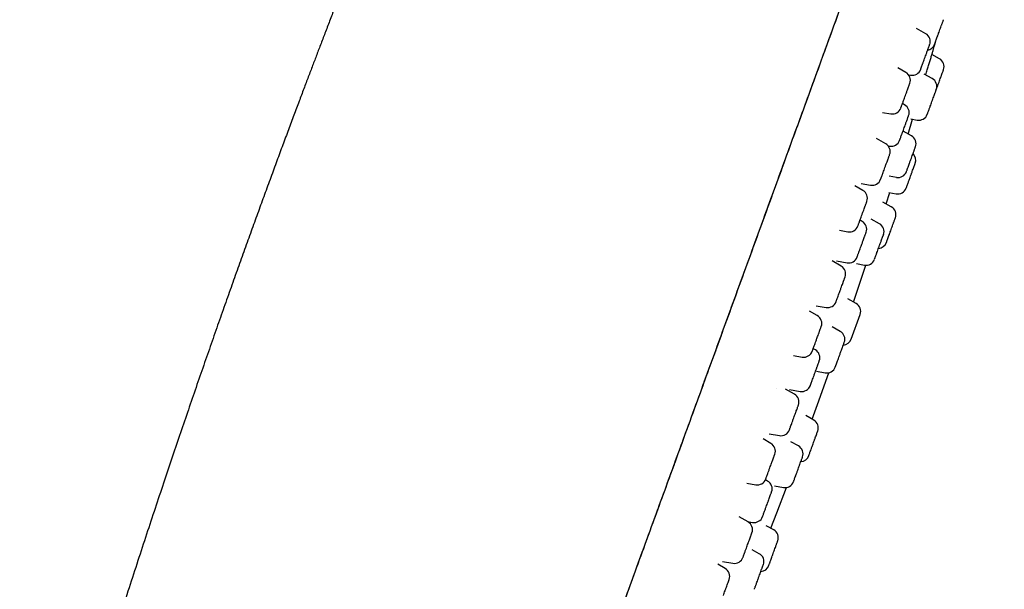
# Model space of a CAD drawing. Header units: millimetres. Extents: x 8 to 1577, y 12 to 2534.
# Tile 116 of 123: x 1148 to 1203, y 2128 to 2159. Entities that reach past the tile are written whole.
import ezdxf

# ---------------------------------------------------------------- set-up
doc = ezdxf.new("R2010")
doc.units = ezdxf.units.MM

msp = doc.modelspace()

# ---------------------------------------------------------------- linework, layer by layer
at = {"color": 7, "linetype": 'Continuous', "lineweight": 30}
for p, q in [((1198.421, 2158.575), (1197.909, 2158.87)), ((1198.97, 2158.119), (1198.985, 2158.171)), ((1199.187, 2157.185), (1198.755, 2157.429)), ((1197.319, 2156.426), (1196.867, 2156.687)), ((1197.466, 2156.297), (1197.584, 2156.277)), ((1198.784, 2156.08), (1198.337, 2156.332)), ((1197.25, 2154.628), (1197.13, 2154.697)), ((1196.028, 2154.208), (1196.483, 2154.128)), ((1197.441, 2153.003), (1197.694, 2153.828)), ((1197.59, 2153.847), (1197.947, 2153.78)), ((1197.626, 2152.898), (1197.167, 2153.158)), ((1196.197, 2152.465), (1195.688, 2152.759)), ((1196.338, 2152.343), (1196.414, 2152.33)), ((1194.828, 2150.26), (1195.36, 2150.167)), ((1196.391, 2150.673), (1196.789, 2150.599)), ((1194.935, 2149.874), (1194.487, 2150.132)), ((1196.218, 2149.122), (1196.421, 2149.756)), ((1196.378, 2149.764), (1196.777, 2149.689)), ((1196.511, 2148.958), (1196.044, 2149.221)), ((1194.893, 2148.152), (1194.773, 2148.222)), ((1195.852, 2148.023), (1195.392, 2148.282)), ((1193.626, 2147.659), (1194.098, 2147.576)), ((1193.725, 2145.674), (1193.223, 2145.964)), ((1193.468, 2145.958), (1194.057, 2145.854)), ((1194.575, 2145.806), (1195.015, 2145.724)), ((1194.557, 2143.591), (1194.094, 2143.851)), ((1192.403, 2142.918), (1191.964, 2143.171)), ((1192.34, 2143.472), (1192.889, 2143.376)), ((1194.282, 2141.611), (1194.782, 2142.984)), ((1193.675, 2142.043), (1193.229, 2142.295)), ((1192.294, 2141.011), (1192.174, 2141.081)), ((1191.079, 2140.706), (1191.566, 2140.62)), ((1192.362, 2139.833), (1192.838, 2139.743)), ((1191.133, 2138.553), (1190.641, 2138.837)), ((1190.854, 2138.82), (1191.458, 2138.713)), ((1192.201, 2137.117), (1191.759, 2137.365)), ((1189.822, 2135.826), (1189.393, 2136.073)), ((1189.734, 2136.354), (1190.297, 2136.254)), ((1191.359, 2135.679), (1190.937, 2135.917)), ((1188.486, 2133.616), (1188.985, 2133.528)), ((1189.646, 2133.735), (1189.524, 2133.806)), ((1190.018, 2133.474), (1190.522, 2133.38)), ((1188.555, 2131.468), (1188.073, 2131.746)), ((1188.522, 2131.487), (1188.809, 2131.437)), ((1189.981, 2131.019), (1189.572, 2131.249)), ((1189.183, 2129.699), (1188.793, 2129.919)), ((1187.29, 2128.87), (1186.875, 2129.11)), ((1187.144, 2129.271), (1187.718, 2129.17))]:
    msp.add_line(p, q, dxfattribs=at)
at = {"color": 7, "linetype": 'Continuous', "lineweight": 30, "flags": 128}
for points in [[(1194.411, 2143.673), (1194.539, 2144.05), (1195.101, 2145.715)], [(1192.11, 2137.168), (1192.408, 2137.986), (1193.041, 2139.747)], [(1190.118, 2138.853), (1190.116, 2138.854), (1190.116, 2138.854)], [(1189.824, 2131.107), (1190.156, 2131.965), (1190.697, 2133.378)]]:
    msp.add_lwpolyline(points, dxfattribs=at)
at = {"color": 7, "linetype": 'Continuous', "lineweight": 30}
for centre, start, end in [((1198.171, 2158.142), 340, 60), ((1198.441, 2158.152), 280.3583, 340), ((1198.941, 2156.75), 340, 60.5852), ((1197.069, 2155.993), 340, 60), ((1197.671, 2156.769), 260, 340), ((1198.539, 2155.645), 340, 60.5852), ((1196.57, 2154.62), 260, 340), ((1197, 2154.195), 340, 60), ((1198.039, 2154.272), 259.4148, 340), ((1195.947, 2152.032), 340, 60), ((1196.501, 2152.822), 260, 340), ((1197.381, 2152.463), 340, 60.5852), ((1197.369, 2151.553), 340, 46.1155), ((1196.881, 2151.09), 259.4148, 340), ((1195.447, 2150.659), 260, 340), ((1194.685, 2149.441), 340, 60), ((1196.869, 2150.18), 259.3406, 340), ((1196.266, 2148.522), 340, 60.6594), ((1194.643, 2147.719), 340, 60), ((1194.185, 2148.068), 260, 340), ((1195.606, 2147.588), 340, 60.5852), ((1195.766, 2147.149), 273.8642, 340), ((1194.144, 2146.346), 260, 340), ((1195.107, 2146.215), 259.4148, 340), ((1193.475, 2145.241), 340, 60), ((1192.976, 2143.868), 260, 340), ((1194.312, 2143.155), 340, 60.6594), ((1192.153, 2142.485), 340, 60), ((1193.43, 2141.608), 340, 60.5852), ((1193.813, 2141.782), 273.8642, 340), ((1192.044, 2140.578), 340, 60), ((1191.653, 2141.112), 260, 340), ((1192.93, 2140.235), 259.4148, 340), ((1191.545, 2139.206), 260, 340), ((1190.883, 2138.12), 340, 60), ((1191.956, 2136.681), 340, 60.6594), ((1190.384, 2136.747), 260, 340), ((1189.572, 2135.393), 340, 60), ((1191.114, 2135.244), 340, 60.5852), ((1191.456, 2135.308), 273.8642, 340), ((1189.072, 2134.02), 260, 340), ((1189.396, 2133.302), 340, 60), ((1190.614, 2133.871), 259.4148, 340), ((1188.896, 2131.929), 260, 340), ((1188.305, 2131.035), 340, 60), ((1189.736, 2130.583), 340, 60.6594), ((1187.805, 2129.663), 260, 340), ((1188.937, 2129.264), 340, 60.5852), ((1189.237, 2129.21), 273.8642, 340), ((1187.04, 2128.437), 340, 60)]:
    msp.add_arc(centre, 0.5, start, end, dxfattribs=at)
for points, knots in [([(1179.285, 2192.59), (1179.188, 2192.375), (1178.919, 2191.783), (1178.486, 2190.821), (1177.989, 2189.714), (1177.506, 2188.632), (1176.987, 2187.466), (1176.435, 2186.217), (1175.85, 2184.886), (1175.267, 2183.55), (1174.684, 2182.205), (1174.101, 2180.851), (1173.531, 2179.519), (1172.976, 2178.211), (1172.435, 2176.929), (1171.909, 2175.675), (1171.398, 2174.451), (1170.904, 2173.258), (1170.426, 2172.097), (1169.966, 2170.975), (1169.526, 2169.894), (1169.104, 2168.851), (1168.696, 2167.841), (1168.302, 2166.857), (1167.92, 2165.899), (1167.55, 2164.966), (1167.194, 2164.066), (1166.852, 2163.198), (1166.526, 2162.365), (1166.216, 2161.569), (1165.92, 2160.807), (1165.637, 2160.076), (1165.365, 2159.371), (1165.104, 2158.692), (1164.855, 2158.039), (1164.616, 2157.414), (1164.382, 2156.798), (1164.143, 2156.168), (1163.893, 2155.506), (1163.626, 2154.797), (1163.342, 2154.039), (1163.04, 2153.231), (1162.725, 2152.385), (1162.399, 2151.502), (1162.06, 2150.582), (1161.716, 2149.644), (1161.368, 2148.689), (1161.016, 2147.718), (1160.654, 2146.715), (1160.282, 2145.678), (1159.9, 2144.609), (1159.51, 2143.506), (1159.109, 2142.37), (1158.7, 2141.201), (1158.283, 2140), (1157.859, 2138.774), (1157.43, 2137.523), (1156.995, 2136.248), (1156.553, 2134.941), (1156.101, 2133.594), (1155.638, 2132.204), (1155.164, 2130.77), (1154.682, 2129.3), (1154.193, 2127.792), (1153.698, 2126.255), (1153.199, 2124.689), (1152.695, 2123.095), (1152.186, 2121.468), (1151.672, 2119.809), (1151.155, 2118.123), (1150.635, 2116.412), (1150.115, 2114.679), (1149.632, 2113.052), (1149.185, 2111.531), (1148.773, 2110.113), (1148.418, 2108.886), (1148.203, 2108.131), (1148.124, 2107.857)], [0, 0, 0, 0, 0.007841, 0.021597, 0.035012, 0.048121, 0.060953, 0.077387, 0.093455, 0.10921, 0.125794, 0.142112, 0.158152, 0.173887, 0.189292, 0.204346, 0.21903, 0.233329, 0.247228, 0.260717, 0.273558, 0.286001, 0.298053, 0.30972, 0.321207, 0.332304, 0.343015, 0.353343, 0.36329, 0.372691, 0.381728, 0.390404, 0.398718, 0.406828, 0.41456, 0.421913, 0.429024, 0.436461, 0.444285, 0.452498, 0.461613, 0.471162, 0.481146, 0.491565, 0.502417, 0.513704, 0.524742, 0.536164, 0.54797, 0.560157, 0.572726, 0.585675, 0.599001, 0.612704, 0.62678, 0.641228, 0.655777, 0.67068, 0.685944, 0.701576, 0.717879, 0.734582, 0.751696, 0.769237, 0.787216, 0.80531, 0.823813, 0.842696, 0.861924, 0.88146, 0.901262, 0.921283, 0.941513, 0.957606, 0.973928, 0.990536, 1, 1, 1, 1]), ([(1170.935, 2097.493), (1170.971, 2097.592), (1171.043, 2097.791), (1171.164, 2098.121), (1171.293, 2098.477), (1171.433, 2098.861), (1171.583, 2099.273), (1171.743, 2099.714), (1171.914, 2100.182), (1172.095, 2100.68), (1172.289, 2101.212), (1172.495, 2101.778), (1172.714, 2102.379), (1172.943, 2103.011), (1173.184, 2103.673), (1173.436, 2104.365), (1173.699, 2105.087), (1173.971, 2105.835), (1174.253, 2106.609), (1174.543, 2107.406), (1174.841, 2108.225), (1175.147, 2109.065), (1175.458, 2109.918), (1175.773, 2110.784), (1176.092, 2111.66), (1176.416, 2112.551), (1176.765, 2113.511), (1177.14, 2114.541), (1177.541, 2115.643), (1177.947, 2116.757), (1178.355, 2117.879), (1178.767, 2119.01), (1179.239, 2120.308), (1179.774, 2121.777), (1180.369, 2123.412), (1180.966, 2125.051), (1181.564, 2126.695), (1182.163, 2128.341), (1182.799, 2130.089), (1183.472, 2131.939), (1184.182, 2133.889), (1184.893, 2135.841), (1185.609, 2137.808), (1186.33, 2139.789), (1187.056, 2141.784), (1187.781, 2143.777), (1188.506, 2145.769), (1189.23, 2147.759), (1189.954, 2149.746), (1190.585, 2151.481), (1191.125, 2152.964), (1191.574, 2154.197), (1192.022, 2155.428), (1192.469, 2156.656), (1192.915, 2157.882), (1193.36, 2159.105), (1193.803, 2160.323), (1194.229, 2161.492), (1194.636, 2162.612), (1195.026, 2163.683), (1195.413, 2164.744), (1195.795, 2165.794), (1196.172, 2166.83), (1196.543, 2167.851), (1196.893, 2168.811), (1197.221, 2169.712), (1197.528, 2170.555), (1197.828, 2171.38), (1198.121, 2172.185), (1198.406, 2172.969), (1198.683, 2173.73), (1198.951, 2174.466), (1199.214, 2175.187), (1199.469, 2175.89), (1199.717, 2176.571), (1199.954, 2177.221), (1200.178, 2177.838), (1200.391, 2178.423), (1200.598, 2178.991), (1200.798, 2179.54), (1200.988, 2180.064), (1201.165, 2180.548), (1201.327, 2180.994), (1201.475, 2181.401), (1201.61, 2181.771), (1201.732, 2182.107), (1201.844, 2182.413), (1201.951, 2182.709), (1202.053, 2182.99), (1202.149, 2183.252), (1202.233, 2183.484), (1202.312, 2183.7), (1202.384, 2183.899), (1202.462, 2184.112), (1202.541, 2184.329), (1202.616, 2184.536), (1202.677, 2184.704), (1202.725, 2184.834), (1202.758, 2184.926), (1202.779, 2184.983), (1202.781, 2184.99), (1202.783, 2184.994)], [0, 0, 0, 0, 0.007841, 0.015682, 0.023523, 0.03136, 0.039196, 0.046896, 0.054598, 0.0623, 0.070001, 0.077858, 0.085714, 0.093569, 0.101425, 0.109284, 0.117143, 0.125, 0.132839, 0.140678, 0.148516, 0.156356, 0.164197, 0.171899, 0.1796, 0.187299, 0.194997, 0.204163, 0.21333, 0.222498, 0.231663, 0.240828, 0.249996, 0.263066, 0.276131, 0.289196, 0.302264, 0.31533, 0.328397, 0.343799, 0.359199, 0.374599, 0.39, 0.405716, 0.421431, 0.437144, 0.452856, 0.46857, 0.484286, 0.500001, 0.509802, 0.519602, 0.529402, 0.539202, 0.549002, 0.558803, 0.568604, 0.578404, 0.587202, 0.596, 0.604801, 0.613603, 0.622402, 0.6312, 0.64, 0.647702, 0.655402, 0.663101, 0.670799, 0.6785, 0.686201, 0.693903, 0.701604, 0.709671, 0.717735, 0.725799, 0.733863, 0.741929, 0.749997, 0.758781, 0.767564, 0.776345, 0.785123, 0.793902, 0.802526, 0.81115, 0.819772, 0.828397, 0.838666, 0.848934, 0.859198, 0.869464, 0.87973, 0.889996, 0.905713, 0.921431, 0.937145, 0.952858, 0.968572, 0.984286, 1, 1, 1, 1]), ([(1170.96, 2097.561), (1170.971, 2097.592), (1171.014, 2097.709), (1171.098, 2097.94), (1171.212, 2098.255), (1171.338, 2098.599), (1171.473, 2098.97), (1171.619, 2099.371), (1171.777, 2099.807), (1171.949, 2100.279), (1172.135, 2100.789), (1172.334, 2101.335), (1172.544, 2101.914), (1172.767, 2102.526), (1173.002, 2103.172), (1173.25, 2103.853), (1173.503, 2104.547), (1173.758, 2105.25), (1174.015, 2105.955), (1174.28, 2106.683), (1174.552, 2107.431), (1174.832, 2108.198), (1175.117, 2108.983), (1175.419, 2109.813), (1175.739, 2110.691), (1176.076, 2111.617), (1176.42, 2112.561), (1176.768, 2113.52), (1177.134, 2114.525), (1177.517, 2115.577), (1177.917, 2116.676), (1178.32, 2117.784), (1178.727, 2118.9), (1179.136, 2120.023), (1179.547, 2121.154), (1179.96, 2122.289), (1180.457, 2123.654), (1181.038, 2125.251), (1181.704, 2127.08), (1182.37, 2128.911), (1183.037, 2130.742), (1183.699, 2132.561), (1184.357, 2134.369), (1185.011, 2136.166), (1185.665, 2137.963), (1186.337, 2139.808), (1187.026, 2141.701), (1187.732, 2143.642), (1188.438, 2145.583), (1189.145, 2147.524), (1189.851, 2149.465), (1190.481, 2151.195), (1191.034, 2152.714), (1191.509, 2154.021), (1191.985, 2155.326), (1192.459, 2156.628), (1192.932, 2157.928), (1193.403, 2159.224), (1193.839, 2160.42), (1194.238, 2161.517), (1194.602, 2162.516), (1194.963, 2163.508), (1195.32, 2164.491), (1195.673, 2165.459), (1196.019, 2166.411), (1196.359, 2167.344), (1196.693, 2168.262), (1197.009, 2169.13), (1197.307, 2169.948), (1197.587, 2170.719), (1197.862, 2171.474), (1198.131, 2172.214), (1198.394, 2172.936), (1198.65, 2173.639), (1198.897, 2174.318), (1199.085, 2174.833), (1199.186, 2175.112), (1199.211, 2175.181)], [0, 0, 0, 0, 0.004015, 0.015396, 0.026787, 0.038197, 0.049433, 0.060713, 0.072044, 0.083406, 0.094998, 0.10656, 0.118069, 0.129561, 0.141059, 0.152584, 0.164158, 0.174684, 0.185203, 0.195707, 0.20619, 0.216641, 0.227074, 0.237516, 0.249027, 0.26058, 0.272185, 0.283761, 0.29529, 0.308119, 0.320924, 0.333719, 0.346514, 0.359319, 0.372139, 0.384975, 0.39782, 0.418377, 0.438925, 0.459444, 0.479914, 0.500344, 0.520385, 0.540409, 0.560421, 0.580427, 0.602032, 0.623644, 0.645271, 0.66692, 0.688599, 0.710333, 0.724996, 0.739673, 0.754358, 0.769043, 0.783723, 0.798396, 0.813075, 0.824585, 0.836093, 0.8476, 0.859108, 0.870621, 0.881938, 0.893271, 0.904587, 0.915868, 0.925922, 0.935971, 0.946026, 0.956121, 0.96625, 0.976394, 0.986532, 0.996643, 1, 1, 1, 1]), ([(1198.912, 2157.985), (1198.912, 2157.984), (1198.911, 2157.982), (1198.921, 2158.01), (1198.938, 2158.058), (1198.959, 2158.114), (1198.979, 2158.17), (1199.006, 2158.244), (1199.041, 2158.34), (1199.078, 2158.442), (1199.11, 2158.529), (1199.143, 2158.621), (1199.186, 2158.739), (1199.236, 2158.877), (1199.277, 2158.989), (1199.309, 2159.077), (1199.333, 2159.144), (1199.347, 2159.181), (1199.354, 2159.2)], [0, 0, 0, 0, 0.041646, 0.124819, 0.207693, 0.259098, 0.309962, 0.361104, 0.437894, 0.514389, 0.556286, 0.59767, 0.680545, 0.763718, 0.846592, 0.897929, 0.948793, 1, 1, 1, 1]), ([(1199.354, 2159.2), (1199.363, 2159.226), (1199.382, 2159.277), (1199.397, 2159.319), (1199.405, 2159.341), (1199.41, 2159.353), (1199.409, 2159.352), (1199.409, 2159.351)], [0, 0, 0, 0, 0.276159, 0.551795, 0.702615, 0.851587, 1, 1, 1, 1]), ([(1198.425, 2156.283), (1198.44, 2156.334), (1198.481, 2156.469), (1198.545, 2156.685), (1198.616, 2156.925), (1198.684, 2157.153), (1198.746, 2157.364), (1198.803, 2157.555), (1198.853, 2157.723), (1198.895, 2157.864), (1198.928, 2157.976), (1198.953, 2158.059), (1198.966, 2158.106), (1198.972, 2158.125), (1198.97, 2158.119), (1198.97, 2158.119)], [0, 0, 0, 0, 0.052133, 0.137755, 0.224342, 0.310533, 0.396121, 0.482604, 0.569002, 0.654578, 0.74084, 0.827478, 0.913252, 0.999669, 1, 1, 1, 1]), ([(1198.544, 2157.705), (1198.556, 2157.738), (1198.58, 2157.803), (1198.603, 2157.867), (1198.618, 2157.909), (1198.631, 2157.943), (1198.64, 2157.968), (1198.639, 2157.968), (1198.639, 2157.967)], [0, 0, 0, 0, 0.207142, 0.41389, 0.527017, 0.638758, 0.862527, 1, 1, 1, 1]), ([(1198.142, 2156.601), (1198.142, 2156.6), (1198.141, 2156.597), (1198.148, 2156.618), (1198.161, 2156.653), (1198.175, 2156.692), (1198.196, 2156.749), (1198.225, 2156.828), (1198.257, 2156.917), (1198.286, 2156.997), (1198.318, 2157.084), (1198.359, 2157.198), (1198.411, 2157.339), (1198.455, 2157.46), (1198.49, 2157.558), (1198.518, 2157.635), (1198.535, 2157.682), (1198.544, 2157.705)], [0, 0, 0, 0, 0.035549, 0.126877, 0.183525, 0.239577, 0.295936, 0.380559, 0.464856, 0.511027, 0.556632, 0.64796, 0.739617, 0.830944, 0.887517, 0.943569, 1, 1, 1, 1]), ([(1199.013, 2155.485), (1199.017, 2155.495), (1199.033, 2155.541), (1199.063, 2155.623), (1199.099, 2155.721), (1199.13, 2155.806), (1199.166, 2155.907), (1199.208, 2156.022), (1199.247, 2156.128), (1199.277, 2156.21), (1199.306, 2156.29), (1199.339, 2156.381), (1199.372, 2156.47), (1199.392, 2156.527), (1199.404, 2156.559), (1199.41, 2156.576), (1199.411, 2156.578), (1199.411, 2156.579)], [0, 0, 0, 0, 0.0260083, 0.1182391, 0.1754471, 0.2320536, 0.2889702, 0.3744297, 0.4595601, 0.5061879, 0.552244, 0.6444749, 0.737038, 0.8292688, 0.8864769, 0.9430834, 1, 1, 1, 1]), ([(1197.407, 2155.459), (1197.421, 2155.496), (1197.448, 2155.57), (1197.476, 2155.648), (1197.496, 2155.703), (1197.514, 2155.752), (1197.53, 2155.796), (1197.539, 2155.822), (1197.538, 2155.82), (1197.538, 2155.819)], [0, 0, 0, 0, 0.174683, 0.349035, 0.444436, 0.538667, 0.727373, 0.916758, 1, 1, 1, 1]), ([(1197.041, 2154.453), (1197.041, 2154.452), (1197.04, 2154.451), (1197.046, 2154.468), (1197.055, 2154.493), (1197.071, 2154.535), (1197.094, 2154.598), (1197.122, 2154.676), (1197.148, 2154.747), (1197.177, 2154.827), (1197.217, 2154.935), (1197.267, 2155.073), (1197.312, 2155.197), (1197.349, 2155.299), (1197.379, 2155.382), (1197.398, 2155.433), (1197.407, 2155.459)], [0, 0, 0, 0, 0.05523, 0.116526, 0.177178, 0.238162, 0.329728, 0.420942, 0.470902, 0.52025, 0.619072, 0.71825, 0.817072, 0.878287, 0.938939, 1, 1, 1, 1]), ([(1198.51, 2154.102), (1198.509, 2154.102), (1198.509, 2154.1), (1198.511, 2154.106), (1198.517, 2154.122), (1198.531, 2154.161), (1198.557, 2154.233), (1198.588, 2154.317), (1198.617, 2154.399), (1198.644, 2154.473), (1198.678, 2154.565), (1198.719, 2154.677), (1198.759, 2154.787), (1198.791, 2154.877), (1198.825, 2154.969), (1198.865, 2155.08), (1198.909, 2155.201), (1198.942, 2155.291), (1198.966, 2155.355), (1198.982, 2155.4), (1198.996, 2155.439), (1199.007, 2155.469), (1199.008, 2155.471), (1199.008, 2155.472)], [0, 0, 0, 0, 0.008861, 0.04165, 0.074037, 0.138894, 0.203985, 0.268842, 0.309071, 0.348877, 0.388901, 0.448997, 0.508861, 0.54165, 0.574036, 0.638894, 0.703985, 0.768842, 0.809071, 0.848877, 0.888901, 0.948997, 1, 1, 1, 1]), ([(1196.971, 2152.653), (1196.971, 2152.652), (1196.969, 2152.648), (1196.975, 2152.665), (1196.986, 2152.694), (1196.999, 2152.73), (1197.018, 2152.783), (1197.046, 2152.858), (1197.077, 2152.944), (1197.105, 2153.022), (1197.136, 2153.107), (1197.178, 2153.22), (1197.229, 2153.361), (1197.273, 2153.483), (1197.309, 2153.582), (1197.338, 2153.661), (1197.356, 2153.709), (1197.364, 2153.733)], [0, 0, 0, 0, 0.0154577, 0.1086879, 0.1665159, 0.2237358, 0.2812691, 0.3676547, 0.4537075, 0.5008405, 0.5473957, 0.640626, 0.7341922, 0.8274224, 0.8851741, 0.9423939, 1, 1, 1, 1]), ([(1197.364, 2153.733), (1197.377, 2153.767), (1197.401, 2153.835), (1197.426, 2153.903), (1197.443, 2153.949), (1197.457, 2153.987), (1197.468, 2154.018), (1197.469, 2154.021), (1197.469, 2154.022)], [0, 0, 0, 0, 0.197277, 0.39418, 0.501921, 0.60834, 0.821453, 1, 1, 1, 1]), ([(1197.352, 2150.922), (1197.352, 2150.922), (1197.351, 2150.919), (1197.36, 2150.944), (1197.377, 2150.991), (1197.397, 2151.046), (1197.417, 2151.1), (1197.444, 2151.174), (1197.478, 2151.269), (1197.515, 2151.37), (1197.547, 2151.456), (1197.58, 2151.548), (1197.623, 2151.666), (1197.673, 2151.804), (1197.714, 2151.918), (1197.747, 2152.006), (1197.771, 2152.073), (1197.796, 2152.143), (1197.82, 2152.208), (1197.836, 2152.253), (1197.845, 2152.276), (1197.85, 2152.29), (1197.85, 2152.289), (1197.849, 2152.288)], [0, 0, 0, 0, 0.027755, 0.092846, 0.157704, 0.197933, 0.237739, 0.277763, 0.337858, 0.397722, 0.430511, 0.462898, 0.527755, 0.592846, 0.657704, 0.697933, 0.737739, 0.777763, 0.837858, 0.897722, 0.930511, 0.962898, 1, 1, 1, 1]), ([(1195.918, 2150.491), (1195.918, 2150.49), (1195.917, 2150.487), (1195.921, 2150.498), (1195.928, 2150.518), (1195.941, 2150.555), (1195.962, 2150.613), (1195.989, 2150.685), (1196.014, 2150.753), (1196.042, 2150.83), (1196.08, 2150.936), (1196.13, 2151.072), (1196.174, 2151.195), (1196.212, 2151.298), (1196.243, 2151.383), (1196.262, 2151.436), (1196.272, 2151.462)], [0, 0, 0, 0, 0.027696, 0.090779, 0.153198, 0.215959, 0.310195, 0.404067, 0.455483, 0.506268, 0.60797, 0.710039, 0.811741, 0.87474, 0.937159, 1, 1, 1, 1]), ([(1196.272, 2151.462), (1196.286, 2151.5), (1196.313, 2151.577), (1196.343, 2151.659), (1196.365, 2151.718), (1196.384, 2151.772), (1196.403, 2151.822), (1196.415, 2151.857), (1196.416, 2151.858), (1196.416, 2151.858)], [0, 0, 0, 0, 0.165722, 0.33113, 0.421636, 0.511034, 0.690058, 0.869728, 1, 1, 1, 1]), ([(1197.34, 2150.011), (1197.34, 2150.012), (1197.34, 2150.012), (1197.346, 2150.027), (1197.355, 2150.053), (1197.374, 2150.104), (1197.404, 2150.189), (1197.438, 2150.281), (1197.47, 2150.37), (1197.499, 2150.448), (1197.534, 2150.545), (1197.576, 2150.659), (1197.616, 2150.769), (1197.648, 2150.857), (1197.68, 2150.947), (1197.719, 2151.053), (1197.76, 2151.166), (1197.79, 2151.247), (1197.81, 2151.302), (1197.823, 2151.338), (1197.833, 2151.367), (1197.839, 2151.384), (1197.838, 2151.38), (1197.838, 2151.379)], [0, 0, 0, 0, 0.043069, 0.075858, 0.108245, 0.173102, 0.238193, 0.303051, 0.34328, 0.383086, 0.42311, 0.483205, 0.543069, 0.575858, 0.608245, 0.673102, 0.738193, 0.803051, 0.84328, 0.883086, 0.92311, 0.983205, 1, 1, 1, 1]), ([(1194.977, 2148.783), (1194.992, 2148.823), (1195.022, 2148.905), (1195.055, 2148.997), (1195.08, 2149.064), (1195.103, 2149.128), (1195.127, 2149.193), (1195.146, 2149.246), (1195.154, 2149.269), (1195.154, 2149.269), (1195.154, 2149.269)], [0, 0, 0, 0, 0.1478039, 0.2953273, 0.3760484, 0.4557798, 0.6154483, 0.7756919, 0.9353601, 1, 1, 1, 1]), ([(1194.655, 2147.898), (1194.655, 2147.898), (1194.655, 2147.897), (1194.658, 2147.905), (1194.666, 2147.928), (1194.682, 2147.972), (1194.704, 2148.032), (1194.726, 2148.092), (1194.751, 2148.16), (1194.786, 2148.258), (1194.833, 2148.388), (1194.878, 2148.509), (1194.915, 2148.613), (1194.947, 2148.699), (1194.967, 2148.755), (1194.977, 2148.783)], [0, 0, 0, 0, 0.02353, 0.090566, 0.15797, 0.259175, 0.35999, 0.415209, 0.469751, 0.578975, 0.688592, 0.797816, 0.865475, 0.932512, 1, 1, 1, 1]), ([(1196.237, 2146.981), (1196.237, 2146.98), (1196.235, 2146.977), (1196.243, 2146.999), (1196.259, 2147.042), (1196.278, 2147.095), (1196.297, 2147.147), (1196.323, 2147.219), (1196.357, 2147.312), (1196.394, 2147.412), (1196.425, 2147.498), (1196.458, 2147.589), (1196.501, 2147.707), (1196.552, 2147.846), (1196.593, 2147.96), (1196.626, 2148.05), (1196.651, 2148.119), (1196.677, 2148.19), (1196.702, 2148.258), (1196.719, 2148.305), (1196.728, 2148.331), (1196.735, 2148.348), (1196.735, 2148.348), (1196.735, 2148.348)], [0, 0, 0, 0, 0.019202, 0.084293, 0.14915, 0.189379, 0.229185, 0.269209, 0.329305, 0.389169, 0.421958, 0.454345, 0.519202, 0.584293, 0.64915, 0.689379, 0.729185, 0.769209, 0.829305, 0.889169, 0.921958, 0.954345, 1, 1, 1, 1]), ([(1194.947, 2147.092), (1194.961, 2147.132), (1194.991, 2147.211), (1195.023, 2147.3), (1195.046, 2147.365), (1195.068, 2147.425), (1195.091, 2147.486), (1195.107, 2147.533), (1195.114, 2147.549), (1195.113, 2147.547), (1195.113, 2147.547)], [0, 0, 0, 0, 0.153456, 0.306621, 0.390429, 0.473209, 0.638984, 0.805355, 0.971129, 1, 1, 1, 1]), ([(1194.614, 2146.177), (1194.614, 2146.177), (1194.614, 2146.177), (1194.619, 2146.19), (1194.629, 2146.217), (1194.646, 2146.266), (1194.67, 2146.331), (1194.693, 2146.393), (1194.719, 2146.465), (1194.755, 2146.565), (1194.804, 2146.698), (1194.848, 2146.82), (1194.886, 2146.924), (1194.917, 2147.009), (1194.937, 2147.064), (1194.947, 2147.092)], [0, 0, 0, 0, 0.047529, 0.112917, 0.178664, 0.277382, 0.37572, 0.429581, 0.482783, 0.589322, 0.696246, 0.802785, 0.868782, 0.93417, 1, 1, 1, 1]), ([(1195.578, 2146.047), (1195.578, 2146.047), (1195.578, 2146.047), (1195.585, 2146.068), (1195.595, 2146.096), (1195.612, 2146.141), (1195.636, 2146.208), (1195.665, 2146.287), (1195.692, 2146.361), (1195.721, 2146.442), (1195.761, 2146.552), (1195.812, 2146.691), (1195.857, 2146.814), (1195.894, 2146.916), (1195.924, 2146.997), (1195.956, 2147.087), (1195.991, 2147.182), (1196.018, 2147.258), (1196.037, 2147.31), (1196.054, 2147.357), (1196.069, 2147.397), (1196.077, 2147.419), (1196.076, 2147.415), (1196.075, 2147.414)], [0, 0, 0, 0, 0.046671, 0.0869, 0.126706, 0.16673, 0.226826, 0.28669, 0.319479, 0.351866, 0.416723, 0.481814, 0.546671, 0.5869, 0.626706, 0.66673, 0.726826, 0.78669, 0.819479, 0.851866, 0.916723, 0.981814, 1, 1, 1, 1]), ([(1193.746, 2144.523), (1193.761, 2144.565), (1193.792, 2144.649), (1193.827, 2144.746), (1193.853, 2144.818), (1193.879, 2144.888), (1193.906, 2144.961), (1193.929, 2145.027), (1193.941, 2145.059), (1193.945, 2145.07), (1193.945, 2145.069), (1193.945, 2145.069)], [0, 0, 0, 0, 0.1381, 0.275937, 0.351358, 0.425855, 0.57504, 0.724763, 0.873948, 0.966483, 1, 1, 1, 1]), ([(1193.446, 2143.698), (1193.446, 2143.698), (1193.446, 2143.698), (1193.451, 2143.712), (1193.463, 2143.746), (1193.482, 2143.798), (1193.501, 2143.851), (1193.524, 2143.913), (1193.557, 2144.005), (1193.603, 2144.13), (1193.646, 2144.248), (1193.684, 2144.352), (1193.715, 2144.438), (1193.736, 2144.495), (1193.746, 2144.523)], [0, 0, 0, 0, 0.044643, 0.11545, 0.221765, 0.327672, 0.385679, 0.442975, 0.557714, 0.672867, 0.787607, 0.858682, 0.929104, 1, 1, 1, 1]), ([(1192.397, 2141.695), (1192.413, 2141.738), (1192.444, 2141.823), (1192.481, 2141.925), (1192.51, 2142.003), (1192.537, 2142.079), (1192.567, 2142.162), (1192.596, 2142.24), (1192.612, 2142.286), (1192.62, 2142.307), (1192.623, 2142.315), (1192.623, 2142.313), (1192.622, 2142.313)], [0, 0, 0, 0, 0.128086, 0.255929, 0.325881, 0.394976, 0.533344, 0.67221, 0.810578, 0.896403, 0.981326, 1, 1, 1, 1]), ([(1192.123, 2140.942), (1192.123, 2140.942), (1192.124, 2140.943), (1192.132, 2140.965), (1192.147, 2141.006), (1192.163, 2141.051), (1192.183, 2141.106), (1192.213, 2141.189), (1192.256, 2141.306), (1192.298, 2141.421), (1192.335, 2141.523), (1192.366, 2141.609), (1192.387, 2141.666), (1192.397, 2141.695)], [0, 0, 0, 0, 0.058861, 0.171978, 0.28466, 0.346378, 0.407339, 0.529419, 0.651939, 0.774019, 0.849642, 0.924568, 1, 1, 1, 1]), ([(1193.4, 2140.065), (1193.4, 2140.065), (1193.4, 2140.064), (1193.404, 2140.075), (1193.415, 2140.104), (1193.433, 2140.154), (1193.451, 2140.205), (1193.473, 2140.265), (1193.506, 2140.354), (1193.55, 2140.477), (1193.593, 2140.594), (1193.631, 2140.698), (1193.662, 2140.784), (1193.699, 2140.884), (1193.739, 2140.996), (1193.775, 2141.095), (1193.802, 2141.169), (1193.828, 2141.24), (1193.856, 2141.316), (1193.881, 2141.386), (1193.894, 2141.421), (1193.899, 2141.436), (1193.899, 2141.436), (1193.899, 2141.436)], [0, 0, 0, 0, 0.015562, 0.055586, 0.115682, 0.175546, 0.208335, 0.240722, 0.305579, 0.37067, 0.435527, 0.475756, 0.515562, 0.555586, 0.615682, 0.675546, 0.708335, 0.740722, 0.805579, 0.87067, 0.935527, 0.975756, 1, 1, 1, 1]), ([(1192.281, 2139.768), (1192.297, 2139.811), (1192.328, 2139.896), (1192.366, 2140), (1192.395, 2140.079), (1192.423, 2140.156), (1192.454, 2140.242), (1192.484, 2140.323), (1192.501, 2140.372), (1192.51, 2140.397), (1192.514, 2140.407), (1192.514, 2140.406), (1192.514, 2140.406)], [0, 0, 0, 0, 0.125537, 0.250835, 0.319395, 0.387114, 0.522728, 0.65883, 0.794444, 0.878561, 0.961793, 1, 1, 1, 1]), ([(1192.015, 2139.036), (1192.015, 2139.036), (1192.015, 2139.035), (1192.021, 2139.053), (1192.035, 2139.091), (1192.051, 2139.134), (1192.07, 2139.186), (1192.099, 2139.267), (1192.141, 2139.382), (1192.182, 2139.495), (1192.219, 2139.596), (1192.25, 2139.682), (1192.271, 2139.739), (1192.281, 2139.768)], [0, 0, 0, 0, 0.04169, 0.156871, 0.271608, 0.334453, 0.396526, 0.520834, 0.645589, 0.769896, 0.846898, 0.923192, 1, 1, 1, 1]), ([(1191.098, 2137.247), (1191.113, 2137.29), (1191.145, 2137.376), (1191.184, 2137.483), (1191.214, 2137.566), (1191.243, 2137.647), (1191.277, 2137.74), (1191.31, 2137.831), (1191.332, 2137.89), (1191.345, 2137.925), (1191.351, 2137.942), (1191.354, 2137.951), (1191.353, 2137.948), (1191.353, 2137.947)], [0, 0, 0, 0, 0.118364, 0.236503, 0.301146, 0.364996, 0.492861, 0.621187, 0.749052, 0.828362, 0.906839, 0.985746, 1, 1, 1, 1]), ([(1190.854, 2136.577), (1190.854, 2136.578), (1190.855, 2136.581), (1190.866, 2136.61), (1190.879, 2136.645), (1190.895, 2136.69), (1190.921, 2136.763), (1190.96, 2136.87), (1191, 2136.978), (1191.036, 2137.076), (1191.066, 2137.161), (1191.087, 2137.218), (1191.098, 2137.247)], [0, 0, 0, 0, 0.1072829, 0.2287685, 0.2953088, 0.3610333, 0.4926518, 0.6247443, 0.7563626, 0.8378938, 0.9186743, 1, 1, 1, 1]), ([(1191.927, 2135.14), (1191.927, 2135.139), (1191.926, 2135.136), (1191.932, 2135.153), (1191.941, 2135.179), (1191.955, 2135.217), (1191.978, 2135.28), (1192.013, 2135.377), (1192.05, 2135.479), (1192.085, 2135.573), (1192.115, 2135.656), (1192.151, 2135.755), (1192.193, 2135.87), (1192.233, 2135.979), (1192.264, 2136.065), (1192.295, 2136.151), (1192.331, 2136.25), (1192.368, 2136.351), (1192.393, 2136.421), (1192.409, 2136.465), (1192.419, 2136.491), (1192.425, 2136.508), (1192.425, 2136.507), (1192.425, 2136.507)], [0, 0, 0, 0, 0.021634, 0.081499, 0.114287, 0.146674, 0.211532, 0.276622, 0.34148, 0.381709, 0.421515, 0.461539, 0.521634, 0.581499, 0.614287, 0.646674, 0.711532, 0.776622, 0.84148, 0.881709, 0.921515, 0.961539, 1, 1, 1, 1]), ([(1189.767, 2134.468), (1189.783, 2134.511), (1189.814, 2134.598), (1189.854, 2134.706), (1189.885, 2134.791), (1189.916, 2134.876), (1189.951, 2134.974), (1189.987, 2135.073), (1190.012, 2135.14), (1190.027, 2135.182), (1190.036, 2135.206), (1190.041, 2135.221), (1190.04, 2135.219), (1190.04, 2135.219)], [0, 0, 0, 0, 0.113014, 0.225813, 0.287534, 0.348498, 0.470584, 0.593109, 0.715194, 0.79092, 0.86585, 0.94119, 1, 1, 1, 1]), ([(1191.084, 2133.7), (1191.085, 2133.703), (1191.086, 2133.708), (1191.095, 2133.731), (1191.107, 2133.763), (1191.128, 2133.821), (1191.161, 2133.912), (1191.197, 2134.01), (1191.23, 2134.102), (1191.26, 2134.183), (1191.295, 2134.281), (1191.337, 2134.396), (1191.377, 2134.506), (1191.409, 2134.593), (1191.441, 2134.681), (1191.478, 2134.783), (1191.517, 2134.89), (1191.544, 2134.964), (1191.562, 2135.013), (1191.573, 2135.044), (1191.582, 2135.068), (1191.583, 2135.07), (1191.583, 2135.072)], [0, 0, 0, 0, 0.060138, 0.093076, 0.125611, 0.190765, 0.256153, 0.321307, 0.361719, 0.401707, 0.441914, 0.502284, 0.562422, 0.595361, 0.627895, 0.693049, 0.758437, 0.823591, 0.864004, 0.903991, 0.944198, 1, 1, 1, 1]), ([(1189.543, 2133.852), (1189.543, 2133.851), (1189.542, 2133.849), (1189.549, 2133.868), (1189.559, 2133.897), (1189.573, 2133.936), (1189.597, 2134.001), (1189.633, 2134.101), (1189.671, 2134.204), (1189.706, 2134.3), (1189.736, 2134.383), (1189.757, 2134.44), (1189.767, 2134.468)], [0, 0, 0, 0, 0.061553, 0.189261, 0.25921, 0.328302, 0.466662, 0.605522, 0.743882, 0.82959, 0.914508, 1, 1, 1, 1]), ([(1189.565, 2132.305), (1189.581, 2132.348), (1189.612, 2132.433), (1189.652, 2132.543), (1189.684, 2132.631), (1189.716, 2132.72), (1189.754, 2132.824), (1189.794, 2132.933), (1189.822, 2133.011), (1189.841, 2133.063), (1189.853, 2133.096), (1189.863, 2133.123), (1189.865, 2133.128), (1189.866, 2133.131)], [0, 0, 0, 0, 0.107192, 0.21418, 0.272722, 0.330545, 0.446342, 0.562555, 0.678351, 0.750176, 0.821246, 0.892705, 1, 1, 1, 1]), ([(1189.366, 2131.758), (1189.367, 2131.76), (1189.368, 2131.762), (1189.375, 2131.783), (1189.386, 2131.812), (1189.406, 2131.867), (1189.438, 2131.955), (1189.473, 2132.051), (1189.506, 2132.141), (1189.535, 2132.221), (1189.555, 2132.277), (1189.565, 2132.305)], [0, 0, 0, 0, 0.136085, 0.210622, 0.284245, 0.431681, 0.579648, 0.727083, 0.818413, 0.908901, 1, 1, 1, 1]), ([(1188.463, 2130.008), (1188.478, 2130.05), (1188.509, 2130.135), (1188.549, 2130.246), (1188.582, 2130.334), (1188.614, 2130.424), (1188.653, 2130.53), (1188.694, 2130.644), (1188.724, 2130.726), (1188.744, 2130.781), (1188.758, 2130.818), (1188.769, 2130.848), (1188.775, 2130.866), (1188.774, 2130.862), (1188.774, 2130.862)], [0, 0, 0, 0, 0.103571, 0.206945, 0.263508, 0.319379, 0.431263, 0.543551, 0.655435, 0.724834, 0.793502, 0.862547, 0.966217, 1, 1, 1, 1]), ([(1189.707, 2129.04), (1189.708, 2129.042), (1189.709, 2129.046), (1189.723, 2129.085), (1189.744, 2129.143), (1189.767, 2129.206), (1189.789, 2129.267), (1189.818, 2129.346), (1189.855, 2129.447), (1189.893, 2129.552), (1189.925, 2129.64), (1189.959, 2129.733), (1190.002, 2129.85), (1190.051, 2129.986), (1190.091, 2130.094), (1190.121, 2130.177), (1190.143, 2130.239), (1190.166, 2130.301), (1190.186, 2130.357), (1190.199, 2130.393), (1190.205, 2130.407), (1190.207, 2130.414), (1190.206, 2130.411), (1190.206, 2130.411)], [0, 0, 0, 0, 0.057677, 0.122768, 0.187625, 0.227854, 0.26766, 0.307684, 0.367779, 0.427644, 0.460433, 0.492819, 0.557677, 0.622768, 0.687625, 0.727854, 0.76766, 0.807684, 0.867779, 0.927644, 0.960433, 0.992819, 1, 1, 1, 1]), ([(1188.276, 2129.494), (1188.276, 2129.494), (1188.276, 2129.494), (1188.281, 2129.508), (1188.29, 2129.534), (1188.308, 2129.584), (1188.339, 2129.667), (1188.372, 2129.759), (1188.404, 2129.847), (1188.433, 2129.925), (1188.453, 2129.98), (1188.463, 2130.008)], [0, 0, 0, 0, 0.095835, 0.173844, 0.250897, 0.405202, 0.560063, 0.714368, 0.809952, 0.904657, 1, 1, 1, 1]), ([(1188.908, 2127.721), (1188.907, 2127.721), (1188.907, 2127.72), (1188.914, 2127.739), (1188.932, 2127.789), (1188.956, 2127.855), (1188.982, 2127.925), (1189.006, 2127.99), (1189.036, 2128.074), (1189.074, 2128.179), (1189.113, 2128.287), (1189.146, 2128.376), (1189.18, 2128.47), (1189.222, 2128.585), (1189.27, 2128.717), (1189.308, 2128.821), (1189.336, 2128.898), (1189.357, 2128.955), (1189.377, 2129.01), (1189.395, 2129.059), (1189.404, 2129.084), (1189.407, 2129.093), (1189.407, 2129.092), (1189.407, 2129.092)], [0, 0, 0, 0, 0.018463, 0.08332, 0.148411, 0.213268, 0.253497, 0.293303, 0.333327, 0.393423, 0.453287, 0.486076, 0.518463, 0.58332, 0.648411, 0.713268, 0.753497, 0.793303, 0.833327, 0.893423, 0.953287, 0.986076, 1, 1, 1, 1]), ([(1187.187, 2127.38), (1187.203, 2127.422), (1187.233, 2127.506), (1187.273, 2127.617), (1187.306, 2127.706), (1187.339, 2127.797), (1187.378, 2127.905), (1187.421, 2128.022), (1187.452, 2128.108), (1187.474, 2128.168), (1187.489, 2128.208), (1187.501, 2128.243), (1187.509, 2128.265), (1187.509, 2128.263), (1187.509, 2128.263)], [0, 0, 0, 0, 0.101119, 0.202046, 0.257271, 0.311819, 0.421055, 0.530685, 0.63992, 0.707676, 0.77472, 0.84213, 0.943347, 1, 1, 1, 1])]:
    msp.add_open_spline(points, degree=3, knots=knots, dxfattribs=at)

doc.saveas('drawing.dxf')
